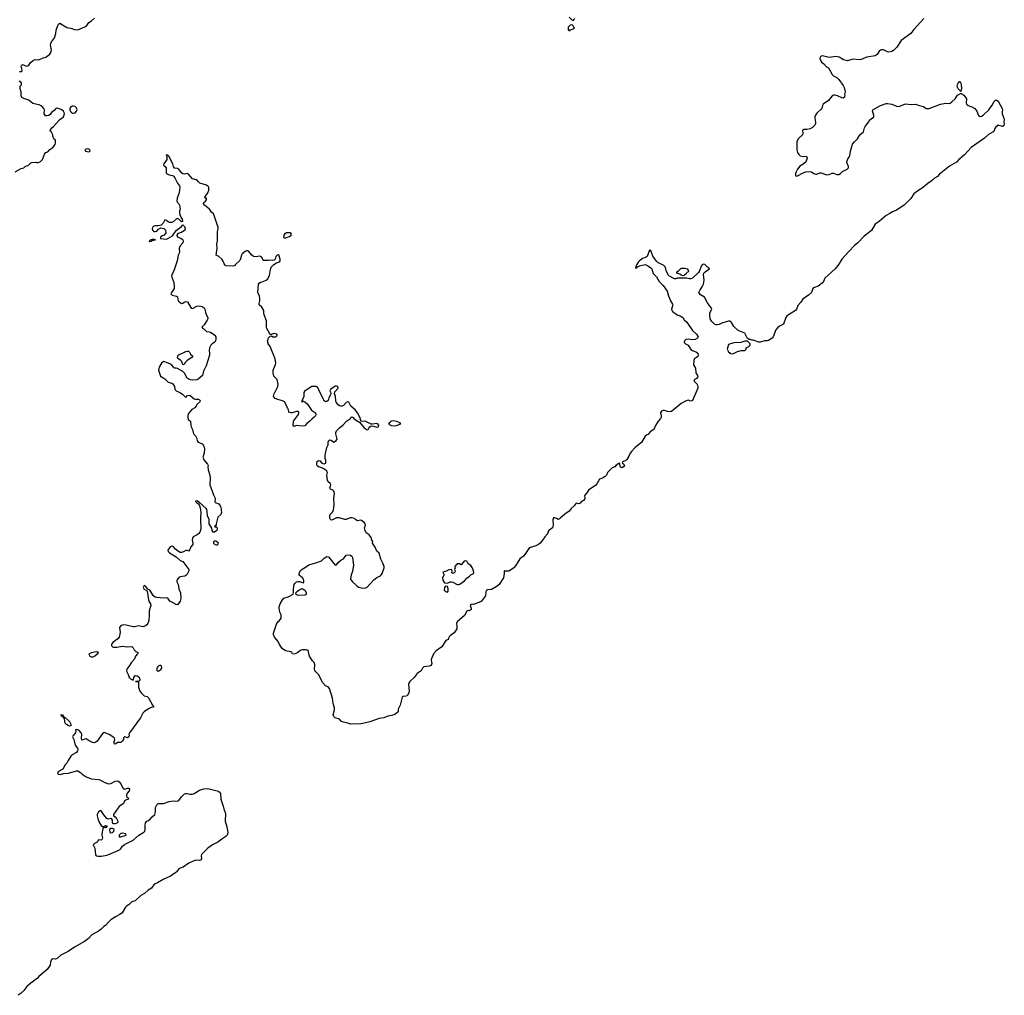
# Model space of a CAD drawing. Header units: inches. Extents: x 2221774 to 2440637, y 201306 to 357559.
# Tile 198 of 245: x 2426411 to 2440637, y 248216 to 262312. Entities that reach past the tile are written whole.
import ezdxf

# ---------------------------------------------------------------- set-up
doc = ezdxf.new("R2010")
doc.units = ezdxf.units.IN
doc.header["$MEASUREMENT"] = 0
for name, color, linetype in [('C4224', 7, 'Continuous'), ('C4225', 7, 'Continuous'), ('C4226', 7, 'Continuous'), ('C4235', 7, 'Continuous'), ('C4236', 7, 'Continuous'), ('C4246', 7, 'Continuous')]:
    doc.layers.add(name, color=color, linetype=linetype)

msp = doc.modelspace()

# ---------------------------------------------------------------- linework, layer by layer
at = {"layer": 'C4224', "color": 5, "elevation": 20}
msp.add_lwpolyline([(2428676, 250000), (2428669, 249991), (2428590, 249937), (2428484, 249890), (2428400, 249840), (2428370, 249827), (2428350, 249812), (2428316, 249764), (2428267, 249733), (2428213, 249687), (2428162, 249658), (2428077, 249583), (2428030, 249565), (2427995, 249530), (2427956, 249504), (2427941, 249490), (2427892, 249408), (2427858, 249382), (2427794, 249350), (2427730, 249305), (2427690, 249270), (2427650, 249224), (2427626, 249210), (2427589, 249170), (2427550, 249142), (2427452, 249090), (2427403, 249037), (2427346, 248994), (2427201, 248910), (2427109, 248850), (2427006, 248794), (2426950, 248746), (2426930, 248739), (2426890, 248745), (2426870, 248735), (2426858, 248702), (2426849, 248650), (2426807, 248590), (2426689, 248490), (2426670, 248463), (2426570, 248390), (2426515, 248345), (2426472, 248288), (2426430, 248245), (2426390, 248216)], dxfattribs=at)
at = {"layer": 'C4225', "color": 5, "elevation": 20}
for points in [[(2428667, 260000), (2428690, 259952), (2428719, 259910), (2428726, 259890), (2428714, 259810), (2428686, 259734), (2428682, 259690), (2428689, 259669), (2428712, 259652), (2428722, 259630), (2428728, 259572), (2428721, 259550), (2428719, 259510), (2428739, 259459), (2428756, 259430), (2428762, 259398), (2428750, 259391), (2428711, 259431), (2428690, 259439), (2428670, 259431), (2428630, 259391), (2428610, 259382), (2428576, 259384), (2428554, 259390), (2428532, 259410), (2428510, 259422), (2428485, 259370), (2428456, 259344), (2428410, 259335), (2428365, 259335), (2428349, 259331), (2428338, 259322), (2428325, 259295), (2428329, 259271), (2428350, 259253), (2428370, 259250), (2428390, 259257), (2428416, 259284), (2428450, 259305), (2428494, 259295), (2428519, 259270), (2428523, 259230), (2428499, 259201), (2428470, 259191), (2428445, 259170), (2428446, 259150), (2428530, 259143), (2428550, 259149), (2428618, 259190), (2428670, 259268), (2428743, 259317), (2428770, 259346), (2428790, 259326), (2428802, 259290), (2428795, 259270), (2428750, 259238), (2428698, 259222), (2428686, 259210), (2428682, 259198), (2428682, 259190), (2428695, 259170), (2428737, 259157), (2428760, 259140), (2428769, 259130), (2428772, 259110), (2428766, 259090), (2428730, 259044), (2428720, 259020), (2428717, 259010), (2428722, 258950), (2428700, 258910), (2428684, 258830), (2428643, 258697), (2428606, 258610), (2428608, 258590), (2428637, 258517), (2428645, 258450), (2428642, 258430), (2428602, 258370), (2428597, 258350), (2428613, 258330), (2428677, 258317), (2428690, 258310), (2428701, 258250), (2428750, 258213), (2428770, 258215), (2428788, 258232), (2428810, 258239), (2428834, 258234), (2428890, 258143), (2428910, 258140), (2428970, 258171), (2429010, 258179), (2429047, 258167), (2429074, 258150), (2429088, 258128), (2429102, 258062), (2429129, 258010), (2429129, 257990), (2429122, 257970), (2429078, 257902), (2429044, 257870), (2429055, 257850), (2429070, 257843), (2429110, 257806), (2429150, 257803), (2429170, 257796), (2429230, 257753), (2429245, 257730), (2429245, 257695), (2429241, 257670), (2429230, 257651), (2429190, 257627), (2429172, 257608), (2429152, 257570), (2429148, 257530), (2429155, 257490), (2429155, 257465), (2429127, 257390), (2429105, 257310), (2429067, 257233), (2429050, 257170), (2428990, 257116), (2428970, 257109), (2428910, 257105), (2428881, 257110), (2428844, 257124), (2428830, 257134), (2428790, 257203), (2428767, 257227), (2428690, 257271), (2428670, 257277), (2428650, 257277), (2428631, 257290), (2428614, 257314), (2428590, 257334), (2428530, 257358), (2428510, 257370), (2428490, 257372), (2428461, 257350), (2428425, 257290), (2428417, 257250), (2428443, 257163), (2428510, 257123), (2428557, 257077), (2428610, 257060), (2428625, 257050), (2428649, 257010), (2428651, 256970), (2428670, 256948), (2428725, 256925), (2428762, 256902), (2428810, 256855), (2428836, 256884), (2428870, 256889), (2428934, 256834), (2428949, 256829), (2428990, 256829), (2429010, 256820), (2429018, 256810), (2429014, 256790), (2428972, 256750), (2428950, 256711), (2428900, 256680), (2428845, 256615), (2428838, 256590), (2428839, 256559), (2428850, 256530), (2428881, 256510), (2428882, 256450), (2428887, 256430), (2428910, 256390), (2428915, 256350), (2428923, 256330), (2428950, 256299), (2428967, 256270), (2428976, 256230), (2428991, 256210), (2429050, 256183), (2429070, 256150), (2429079, 256110), (2429075, 256050), (2429058, 255990), (2429060, 255980), (2429072, 255952), (2429125, 255890), (2429133, 255870), (2429129, 255851), (2429133, 255810), (2429157, 255730), (2429164, 255690), (2429159, 255590), (2429210, 255449), (2429232, 255410), (2429236, 255384), (2429230, 255346), (2429235, 255335), (2429290, 255316), (2429309, 255290), (2429318, 255270), (2429326, 255194), (2429315, 255165), (2429274, 255126), (2429248, 255028), (2429248, 255012), (2429242, 254998), (2429226, 254990), (2429230, 254986), (2429250, 254986), (2429266, 254970), (2429266, 254950), (2429258, 254930), (2429226, 254910), (2429206, 254906), (2429192, 254930), (2429187, 254967), (2429147, 255030), (2429148, 255090), (2429125, 255145), (2429122, 255210), (2429113, 255233), (2429103, 255250), (2429010, 255336), (2428970, 255359), (2428950, 255354), (2428949, 255350), (2428962, 255342), (2428969, 255330), (2428995, 255315), (2429003, 255303), (2429018, 255258), (2429029, 255190), (2429021, 255110), (2429028, 254950), (2429015, 254910), (2429000, 254890), (2428976, 254870), (2428918, 254842), (2428906, 254814), (2428903, 254790), (2428913, 254750), (2428913, 254730), (2428886, 254694), (2428870, 254657), (2428850, 254635), (2428830, 254645), (2428810, 254645), (2428776, 254624), (2428750, 254616), (2428730, 254615), (2428707, 254627), (2428663, 254663), (2428630, 254700), (2428610, 254705), (2428584, 254696), (2428550, 254650), (2428555, 254630), (2428576, 254610), (2428670, 254553), (2428730, 254497), (2428770, 254485), (2428857, 254370), (2428854, 254350), (2428828, 254290), (2428795, 254270), (2428730, 254261), (2428710, 254251), (2428691, 254230), (2428683, 254210), (2428683, 254190), (2428699, 254150), (2428708, 254090), (2428732, 254030), (2428740, 253950), (2428729, 253910), (2428690, 253858), (2428670, 253864), (2428630, 253888), (2428580, 253910), (2428550, 253952), (2428530, 253957), (2428490, 253956), (2428390, 253963), (2428370, 253969), (2428346, 253990), (2428290, 254070), (2428264, 254084), (2428230, 254127), (2428210, 254136), (2428197, 254110), (2428203, 254090), (2428210, 254082), (2428245, 254065), (2428253, 254053), (2428273, 253930), (2428283, 253903), (2428303, 253870), (2428307, 253850), (2428280, 253770), (2428281, 253710), (2428275, 253630), (2428261, 253590), (2428246, 253570), (2428221, 253550), (2428190, 253540), (2428130, 253555), (2428070, 253540), (2428050, 253539), (2427950, 253564), (2427910, 253567), (2427881, 253559), (2427867, 253550), (2427854, 253530), (2427861, 253461), (2427855, 253410), (2427848, 253390), (2427830, 253367), (2427760, 253320), (2427739, 253290), (2427737, 253270), (2427741, 253261), (2427751, 253251), (2427768, 253248), (2427815, 253245), (2427890, 253261), (2427930, 253258), (2427970, 253249), (2428030, 253254), (2428050, 253235), (2428067, 253207), (2428090, 253182), (2428122, 253170), (2428113, 253150), (2428084, 253116), (2428063, 253070), (2428020, 253020), (2427998, 252982), (2427957, 252930), (2427953, 252910), (2427957, 252890), (2427979, 252850), (2427993, 252810), (2428014, 252790), (2428050, 252769), (2428057, 252783), (2428060, 252810), (2428075, 252830), (2428090, 252836), (2428110, 252834), (2428135, 252815), (2428146, 252770), (2428128, 252752), (2428086, 252750), (2428127, 252747), (2428129, 252670), (2428149, 252610), (2428170, 252583), (2428210, 252545), (2428252, 252532), (2428270, 252515), (2428328, 252408), (2428346, 252390), (2428342, 252378), (2428310, 252374), (2428270, 252356), (2428208, 252312), (2428190, 252295), (2428154, 252226), (2427997, 252010), (2427988, 251990), (2427994, 251970), (2427988, 251950), (2427970, 251938), (2427944, 251944), (2427932, 251952), (2427926, 251950), (2427910, 251934), (2427909, 251910), (2427890, 251886), (2427870, 251871), (2427830, 251867), (2427790, 251843), (2427779, 251850), (2427771, 251870), (2427784, 251910), (2427779, 251930), (2427759, 251950), (2427705, 251985), (2427670, 252001), (2427630, 252013), (2427610, 252004), (2427530, 251890), (2427510, 251873), (2427490, 251866), (2427470, 251867), (2427430, 251883), (2427370, 251920), (2427350, 251918), (2427310, 251904), (2427302, 251930), (2427309, 251990), (2427299, 252010), (2427270, 252040), (2427250, 252052), (2427230, 252056), (2427215, 252050), (2427220, 252030), (2427216, 252010), (2427182, 251970), (2427172, 251950), (2427194, 251910), (2427213, 251830), (2427245, 251785), (2427250, 251770), (2427248, 251750), (2427234, 251726), (2427170, 251690), (2427152, 251670), (2427113, 251610), (2427094, 251570), (2427070, 251548), (2427035, 251485), (2426973, 251450), (2426959, 251430), (2426969, 251410), (2426994, 251406), (2427050, 251421), (2427114, 251426), (2427230, 251461), (2427250, 251459), (2427290, 251435), (2427315, 251410), (2427371, 251371), (2427450, 251342), (2427550, 251336), (2427570, 251330), (2427630, 251294), (2427690, 251270), (2427730, 251278), (2427790, 251311), (2427830, 251314), (2427850, 251300), (2427870, 251272), (2427897, 251217), (2427910, 251200), (2427930, 251195), (2427970, 251208), (2427988, 251208), (2427996, 251196), (2427998, 251190), (2427991, 251170), (2427964, 251136), (2427954, 251110), (2427956, 251090), (2427961, 251081), (2427976, 251070), (2427984, 251050), (2427942, 251038), (2427931, 251029), (2427910, 250986), (2427850, 250944), (2427833, 250927), (2427764, 250830), (2427768, 250808), (2427790, 250793), (2427810, 250771), (2427821, 250750), (2427829, 250730), (2427823, 250710), (2427816, 250704), (2427790, 250694), (2427770, 250692), (2427758, 250698), (2427750, 250710), (2427750, 250745), (2427740, 250760), (2427730, 250770), (2427690, 250763), (2427670, 250770), (2427625, 250825), (2427590, 250880), (2427570, 250883), (2427562, 250878), (2427550, 250866), (2427530, 250830), (2427528, 250810), (2427543, 250750), (2427570, 250698), (2427590, 250672), (2427610, 250654), (2427630, 250655), (2427650, 250668), (2427667, 250667), (2427673, 250650), (2427650, 250638), (2427630, 250642), (2427610, 250625), (2427597, 250550), (2427596, 250530), (2427606, 250490), (2427601, 250470), (2427590, 250459), (2427550, 250461), (2427529, 250430), (2427492, 250410), (2427474, 250390), (2427496, 250344), (2427504, 250244), (2427518, 250230), (2427545, 250225), (2427593, 250227), (2427670, 250242), (2427710, 250254), (2427833, 250307), (2427868, 250330), (2427895, 250370), (2427924, 250396), (2428050, 250458), (2428130, 250530), (2428205, 250575), (2428217, 250590), (2428222, 250610), (2428223, 250670), (2428231, 250710), (2428247, 250733), (2428270, 250741), (2428290, 250757), (2428323, 250797), (2428365, 250830), (2428374, 250866), (2428371, 250930), (2428390, 250968), (2428410, 250988), (2428489, 250989), (2428570, 251015), (2428630, 251027), (2428690, 251021), (2428710, 251030), (2428750, 251085), (2428790, 251125), (2428810, 251131), (2428829, 251131), (2428870, 251120), (2428910, 251123), (2428930, 251131), (2429010, 251180), (2429070, 251200), (2429110, 251204), (2429150, 251200), (2429264, 251170), (2429290, 251160), (2429306, 251146), (2429313, 251130), (2429319, 251050), (2429351, 250950), (2429360, 250910), (2429385, 250845), (2429380, 250730), (2429403, 250650), (2429416, 250570), (2429414, 250546), (2429409, 250530), (2429389, 250510), (2429330, 250473), (2429275, 250430), (2429198, 250390), (2429130, 250344), (2429038, 250250), (2429033, 250230), (2429040, 250190), (2429025, 250170), (2429010, 250164), (2428950, 250167), (2428853, 250127), (2428772, 250070), (2428715, 250050), (2428676, 250000)], [(2430000, 258835), (2429931, 258831), (2429915, 258870), (2429891, 258891), (2429870, 258894), (2429830, 258888), (2429790, 258891), (2429763, 258910), (2429723, 258963), (2429710, 258971), (2429690, 258974), (2429670, 258964), (2429627, 258930), (2429614, 258910), (2429602, 258858), (2429590, 258832), (2429526, 258770), (2429522, 258758), (2429490, 258752), (2429390, 258754), (2429366, 258786), (2429355, 258815), (2429332, 258850), (2429290, 258892), (2429252, 258912), (2429262, 259010), (2429258, 259070), (2429267, 259113), (2429267, 259250), (2429278, 259290), (2429278, 259310), (2429223, 259483), (2429209, 259509), (2429183, 259530), (2429153, 259573), (2429081, 259630), (2429065, 259650), (2429071, 259670), (2429096, 259690), (2429111, 259711), (2429111, 259731), (2429090, 259734), (2429086, 259750), (2429128, 259812), (2429146, 259850), (2429142, 259890), (2429110, 259921), (2429016, 259950), (2428992, 259970), (2428970, 259998), (2428962, 260000)], [(2430000, 257818), (2429983, 257850), (2429979, 257870), (2429979, 257959), (2429941, 258050), (2429938, 258070), (2429940, 258110), (2429910, 258157), (2429869, 258190), (2429869, 258210), (2429879, 258250), (2429879, 258290), (2429875, 258315), (2429850, 258370), (2429863, 258490), (2429870, 258504), (2429890, 258519), (2429930, 258528), (2429973, 258550), (2429994, 258570), (2430000, 258581)], [(2430000, 257639), (2429990, 257670), (2430000, 257696)]]:
    msp.add_lwpolyline(points, dxfattribs=at)
for points in [[(2428290, 259104), (2428282, 259110), (2428302, 259130), (2428330, 259139), (2428350, 259142), (2428371, 259131), (2428323, 259117), (2428310, 259107)], [(2428770, 257325), (2428753, 257373), (2428734, 257394), (2428697, 257417), (2428692, 257430), (2428698, 257450), (2428710, 257470), (2428810, 257517), (2428830, 257523), (2428850, 257521), (2428865, 257510), (2428881, 257480), (2428911, 257450), (2428896, 257430), (2428830, 257389), (2428803, 257357), (2428790, 257334)], [(2429243, 254777), (2429224, 254776), (2429211, 254769), (2429211, 254750), (2429231, 254730), (2429250, 254723), (2429270, 254727), (2429275, 254730), (2429281, 254750), (2429261, 254770)], [(2427450, 253102), (2427430, 253109), (2427419, 253130), (2427415, 253150), (2427448, 253170), (2427490, 253180), (2427524, 253184), (2427538, 253178), (2427544, 253170), (2427530, 253144), (2427490, 253113), (2427470, 253104)], [(2428450, 252983), (2428430, 252981), (2428410, 252973), (2428387, 252930), (2428392, 252912), (2428410, 252898), (2428430, 252907), (2428453, 252927), (2428463, 252950), (2428461, 252970)], [(2427042, 252242), (2427050, 252242), (2427054, 252234), (2427070, 252230), (2427132, 252170), (2427150, 252136), (2427150, 252109), (2427130, 252104), (2427110, 252112), (2427085, 252130), (2427068, 252150), (2427061, 252170), (2427056, 252216), (2427039, 252239), (2427030, 252239), (2427014, 252250), (2427008, 252270), (2427010, 252275), (2427030, 252270), (2427046, 252250)], [(2427750, 250628), (2427730, 250626), (2427710, 250610), (2427715, 250575), (2427730, 250565), (2427750, 250569), (2427772, 250590), (2427776, 250610), (2427763, 250623)], [(2427890, 250560), (2427870, 250554), (2427849, 250530), (2427847, 250510), (2427850, 250505), (2427870, 250505), (2427947, 250530), (2427943, 250550)]]:
    msp.add_lwpolyline(points, close=True, dxfattribs=at)
at = {"layer": 'C4226', "color": 5}
for points, elevation in [([(2426410, 261564), (2426430, 261565), (2426448, 261572), (2426444, 261610), (2426433, 261630), (2426437, 261650), (2426450, 261663), (2426510, 261640), (2426530, 261644), (2426543, 261657), (2426567, 261693), (2426610, 261729), (2426635, 261735), (2426689, 261731), (2426750, 261761), (2426790, 261771), (2426844, 261816), (2426862, 261838), (2426872, 261870), (2426858, 261950), (2426863, 261970), (2426872, 261990), (2426913, 262050), (2426934, 262110), (2426939, 262161), (2426961, 262230), (2426970, 262245), (2426990, 262263), (2427090, 262199), (2427150, 262187), (2427202, 262170), (2427250, 262165), (2427350, 262207), (2427379, 262230), (2427410, 262271), (2427450, 262296), (2427490, 262333)], 40), ([(2426347, 260113), (2426430, 260161), (2426470, 260172), (2426489, 260191), (2426510, 260202), (2426534, 260206), (2426570, 260242), (2426586, 260250), (2426650, 260252), (2426670, 260242), (2426710, 260262), (2426738, 260290), (2426769, 260371), (2426789, 260391), (2426816, 260404), (2426846, 260434), (2426890, 260465), (2426922, 260510), (2426928, 260530), (2426926, 260570), (2426906, 260590), (2426888, 260630), (2426888, 260650), (2426870, 260686), (2426856, 260696), (2426849, 260710), (2426875, 260750), (2426895, 260765), (2426992, 260868), (2427044, 260910), (2427059, 260950), (2427055, 260970), (2427042, 260990), (2427010, 261015), (2426954, 261034), (2426934, 261030), (2426910, 260998), (2426872, 260970), (2426850, 260942), (2426830, 260929), (2426803, 260923), (2426785, 260925), (2426764, 260950), (2426769, 261010), (2426762, 261030), (2426730, 261062), (2426690, 261084), (2426665, 261085), (2426602, 261102), (2426542, 261150), (2426472, 261172), (2426441, 261190), (2426434, 261210), (2426432, 261270), (2426418, 261310), (2426416, 261330), (2426419, 261350), (2426435, 261370), (2426435, 261395), (2426428, 261408), (2426403, 261423)], 40), ([(2428962, 260000), (2428910, 260013), (2428850, 260082), (2428830, 260088), (2428790, 260080), (2428770, 260083), (2428750, 260097), (2428710, 260150), (2428690, 260162), (2428649, 260169), (2428633, 260190), (2428624, 260230), (2428603, 260263), (2428570, 260333), (2428550, 260355), (2428530, 260361), (2428526, 260350), (2428535, 260335), (2428536, 260290), (2428519, 260261), (2428492, 260230), (2428489, 260210), (2428512, 260190), (2428526, 260170), (2428525, 260105), (2428534, 260090), (2428569, 260070), (2428619, 260059), (2428636, 260050), (2428658, 260018), (2428667, 260000)], 20)]:
    msp.add_lwpolyline(points, dxfattribs=dict(at, elevation=elevation))
at = {"layer": 'C4226', "color": 5, "elevation": 40}
for points in [[(2427190, 261062), (2427170, 261061), (2427150, 261053), (2427137, 261030), (2427135, 261010), (2427144, 260984), (2427170, 260963), (2427190, 260961), (2427210, 260967), (2427234, 260990), (2427239, 261010), (2427230, 261038), (2427210, 261056)], [(2427390, 260445), (2427370, 260441), (2427351, 260430), (2427362, 260410), (2427410, 260405), (2427428, 260410), (2427424, 260430), (2427410, 260441)]]:
    msp.add_lwpolyline(points, close=True, dxfattribs=at)
at = {"layer": 'C4235', "color": 5, "elevation": 20}
for points in [[(2439604, 260000), (2439581, 259979), (2439530, 259946), (2439450, 259880), (2439402, 259850), (2439330, 259794), (2439287, 259730), (2439189, 259630), (2439079, 259561), (2439022, 259538), (2438982, 259510), (2438930, 259483), (2438830, 259394), (2438770, 259357), (2438716, 259264), (2438614, 259186), (2438518, 259082), (2438473, 259047), (2438390, 258963), (2438292, 258850), (2438236, 258764), (2438193, 258710), (2438045, 258575), (2438024, 258530), (2438010, 258510), (2437950, 258462), (2437896, 258444), (2437873, 258430), (2437851, 258369), (2437810, 258330), (2437760, 258300), (2437728, 258272), (2437699, 258230), (2437656, 258184), (2437647, 258170), (2437634, 258130), (2437618, 258110), (2437519, 258050), (2437494, 258030), (2437481, 258010), (2437448, 257912), (2437390, 257886), (2437358, 257862), (2437336, 257830), (2437299, 257730), (2437282, 257710), (2437230, 257678), (2437209, 257671), (2437170, 257671), (2437110, 257651), (2437090, 257651), (2437010, 257682), (2436990, 257682), (2436970, 257691), (2436950, 257692), (2436925, 257705), (2436890, 257782), (2436790, 257822), (2436730, 257881), (2436695, 257935), (2436670, 257954), (2436650, 257956), (2436590, 257935), (2436567, 257933), (2436518, 257910), (2436490, 257902), (2436470, 257905), (2436450, 257915), (2436410, 257950), (2436386, 257990), (2436382, 258050), (2436384, 258076), (2436411, 258130), (2436406, 258146), (2436385, 258170), (2436350, 258222), (2436304, 258304), (2436250, 258338), (2436225, 258370), (2436241, 258410), (2436271, 258450), (2436291, 258490), (2436299, 258550), (2436293, 258630), (2436298, 258650), (2436314, 258670), (2436378, 258710), (2436365, 258730), (2436350, 258734), (2436310, 258774), (2436290, 258779), (2436270, 258769), (2436256, 258750), (2436235, 258685), (2436219, 258661), (2436130, 258575), (2436110, 258568), (2436088, 258568), (2436050, 258576), (2435990, 258579), (2435910, 258575), (2435890, 258567), (2435870, 258568), (2435788, 258610), (2435750, 258685), (2435749, 258710), (2435739, 258739), (2435718, 258758), (2435630, 258806), (2435610, 258823), (2435557, 258897), (2435530, 258976), (2435510, 258982), (2435476, 258890), (2435461, 258879), (2435410, 258863), (2435367, 258830), (2435348, 258810), (2435324, 258770), (2435310, 258726), (2435330, 258729), (2435337, 258743), (2435364, 258756), (2435450, 258775), (2435482, 258762), (2435530, 258727), (2435544, 258710), (2435565, 258645), (2435610, 258596), (2435648, 258528), (2435708, 258470), (2435765, 258390), (2435784, 258324), (2435816, 258250), (2435843, 258203), (2435846, 258190), (2435827, 258130), (2435833, 258110), (2435850, 258090), (2435890, 258060), (2435910, 258048), (2435953, 258033), (2435990, 258010), (2436014, 257974), (2436050, 257941), (2436130, 257823), (2436190, 257769), (2436212, 257730), (2436206, 257710), (2436170, 257690), (2436128, 257688), (2436070, 257698), (2436034, 257690), (2436016, 257670), (2436013, 257650), (2436030, 257629), (2436070, 257609), (2436110, 257547), (2436131, 257531), (2436190, 257510), (2436210, 257493), (2436216, 257476), (2436210, 257444), (2436192, 257430), (2436163, 257417), (2436150, 257390), (2436146, 257326), (2436175, 257275), (2436182, 257210), (2436206, 257170), (2436210, 257150), (2436192, 257128), (2436157, 257110), (2436154, 257090), (2436193, 257053), (2436205, 257030), (2436210, 257010), (2436207, 256990), (2436134, 256810), (2436110, 256799), (2436070, 256813), (2436030, 256800), (2435970, 256767), (2435827, 256653), (2435810, 256648), (2435770, 256653), (2435726, 256666), (2435710, 256666), (2435684, 256656), (2435672, 256630), (2435679, 256590), (2435679, 256570), (2435672, 256548), (2435637, 256510), (2435596, 256450), (2435574, 256390), (2435522, 256358), (2435490, 256318), (2435470, 256314), (2435450, 256296), (2435396, 256204), (2435305, 256130), (2435250, 256071), (2435233, 256050), (2435214, 256005), (2435183, 255957), (2435170, 255945), (2435135, 255930), (2435123, 255917), (2435118, 255910), (2435142, 255890), (2435149, 255870), (2435134, 255850), (2435110, 255836), (2435090, 255846), (2435085, 255855), (2435080, 255900), (2435070, 255902), (2435030, 255878), (2435009, 255851), (2434970, 255839), (2434921, 255790), (2434905, 255770), (2434888, 255732), (2434870, 255710), (2434834, 255686), (2434787, 255673), (2434750, 255607), (2434733, 255587), (2434630, 255514), (2434606, 255474), (2434576, 255444), (2434572, 255430), (2434578, 255410), (2434574, 255390), (2434556, 255364), (2434530, 255350), (2434510, 255325), (2434490, 255316), (2434450, 255325), (2434421, 255290), (2434379, 255250), (2434350, 255211), (2434286, 255170), (2434248, 255132), (2434223, 255117), (2434210, 255102), (2434190, 255092), (2434167, 255107), (2434130, 255118), (2434126, 255114), (2434113, 255087), (2434121, 255010), (2434110, 254971), (2434057, 254930), (2434044, 254910), (2434036, 254884), (2433998, 254842), (2433965, 254790), (2433930, 254751), (2433905, 254730), (2433870, 254711), (2433792, 254688), (2433767, 254673), (2433710, 254585), (2433690, 254563), (2433638, 254522), (2433577, 254423), (2433550, 254393), (2433490, 254351), (2433474, 254346), (2433423, 254343), (2433409, 254350), (2433410, 254310), (2433401, 254250), (2433337, 254150), (2433311, 254129), (2433230, 254077), (2433170, 254073), (2433157, 254063), (2433147, 254047), (2433142, 253990), (2433083, 253910), (2433070, 253902), (2432970, 253864), (2432950, 253866), (2432930, 253861), (2432919, 253850), (2432934, 253810), (2432934, 253790), (2432910, 253771), (2432890, 253775), (2432870, 253766), (2432838, 253702), (2432734, 253610), (2432723, 253590), (2432729, 253550), (2432729, 253510), (2432690, 253452), (2432630, 253411), (2432622, 253398), (2432609, 253390), (2432608, 253372), (2432602, 253358), (2432570, 253342), (2432510, 253251), (2432428, 253192), (2432389, 253150), (2432357, 253070), (2432359, 253030), (2432365, 253010), (2432357, 252983), (2432326, 252970), (2432250, 252961), (2432230, 252945), (2432210, 252906), (2432156, 252864), (2432112, 252808), (2432046, 252750), (2432032, 252728), (2432027, 252710), (2432039, 252610), (2432035, 252585), (2432010, 252544), (2431990, 252537), (2431950, 252534), (2431936, 252524), (2431909, 252410), (2431877, 252350), (2431878, 252310), (2431830, 252275), (2431790, 252260), (2431730, 252251), (2431673, 252227), (2431606, 252214), (2431471, 252169), (2431370, 252142), (2431310, 252133), (2431250, 252137), (2431190, 252135), (2431152, 252150), (2431084, 252164), (2431057, 252177), (2431030, 252205), (2430970, 252225), (2430950, 252244), (2430941, 252270), (2430959, 252341), (2430959, 252370), (2430942, 252430), (2430930, 252510), (2430887, 252647), (2430870, 252671), (2430828, 252688), (2430790, 252731), (2430730, 252850), (2430690, 252888), (2430676, 252910), (2430670, 252930), (2430673, 252990), (2430666, 253026), (2430641, 253050), (2430611, 253091), (2430597, 253117), (2430588, 253150), (2430585, 253185), (2430578, 253198), (2430550, 253210), (2430492, 253208), (2430464, 253196), (2430428, 253170), (2430390, 253151), (2430370, 253147), (2430352, 253152), (2430342, 253170), (2430330, 253178), (2430250, 253191), (2430205, 253225), (2430165, 253285), (2430146, 253330), (2430092, 253390), (2430076, 253430), (2430077, 253450), (2430122, 253578), (2430145, 253615), (2430165, 253630), (2430190, 253666), (2430191, 253711), (2430170, 253754), (2430161, 253810), (2430161, 253830), (2430173, 253870), (2430207, 253930), (2430228, 253952), (2430290, 253974), (2430361, 254010), (2430368, 254030), (2430365, 254075), (2430370, 254126), (2430376, 254150), (2430390, 254173), (2430410, 254189), (2430430, 254193), (2430453, 254193), (2430510, 254178), (2430515, 254185), (2430518, 254210), (2430511, 254230), (2430495, 254250), (2430450, 254287), (2430448, 254310), (2430468, 254352), (2430490, 254372), (2430540, 254400), (2430590, 254438), (2430690, 254463), (2430770, 254492), (2430810, 254530), (2430850, 254555), (2430874, 254550), (2430971, 254429), (2430990, 254438), (2431011, 254469), (2431050, 254502), (2431090, 254524), (2431130, 254573), (2431161, 254579), (2431190, 254577), (2431210, 254563), (2431220, 254540), (2431235, 254430), (2431219, 254341), (2431201, 254290), (2431190, 254230), (2431219, 254190), (2431270, 254146), (2431286, 254126), (2431311, 254111), (2431370, 254099), (2431410, 254103), (2431430, 254114), (2431530, 254219), (2431570, 254252), (2431623, 254277), (2431647, 254310), (2431676, 254390), (2431675, 254410), (2431659, 254459), (2431630, 254519), (2431606, 254606), (2431570, 254631), (2431548, 254690), (2431508, 254750), (2431512, 254772), (2431505, 254785), (2431494, 254790), (2431498, 254810), (2431493, 254813), (2431490, 254831), (2431461, 254870), (2431419, 254899), (2431401, 254930), (2431391, 254970), (2431405, 255010), (2431403, 255030), (2431390, 255046), (2431350, 255075), (2431339, 255079), (2431290, 255070), (2431270, 255084), (2431247, 255107), (2431216, 255116), (2431187, 255113), (2431130, 255090), (2431110, 255092), (2431030, 255115), (2430990, 255116), (2430930, 255084), (2430910, 255079), (2430901, 255090), (2430893, 255110), (2430891, 255150), (2430897, 255163), (2430930, 255197), (2430945, 255230), (2430950, 255258), (2430955, 255310), (2430949, 255391), (2430960, 255470), (2430956, 255490), (2430947, 255507), (2430936, 255516), (2430901, 255530), (2430891, 255550), (2430904, 255570), (2430907, 255590), (2430897, 255610), (2430870, 255634), (2430857, 255657), (2430850, 255730), (2430859, 255770), (2430851, 255790), (2430817, 255817), (2430778, 255838), (2430727, 255850), (2430710, 255867), (2430702, 255890), (2430702, 255910), (2430710, 255929), (2430730, 255943), (2430750, 255936), (2430770, 255909), (2430790, 255898), (2430810, 255896), (2430834, 255906), (2430832, 255948), (2430824, 255970), (2430826, 256026), (2430848, 256130), (2430868, 256170), (2430869, 256210), (2430876, 256230), (2430890, 256243), (2430910, 256239), (2430950, 256209), (2430984, 256230), (2430996, 256250), (2430977, 256330), (2430978, 256350), (2430986, 256370), (2431030, 256413), (2431084, 256456), (2431131, 256510), (2431191, 256550), (2431205, 256570), (2431210, 256573), (2431230, 256564), (2431237, 256550), (2431261, 256530), (2431319, 256499), (2431390, 256417), (2431430, 256386), (2431448, 256392), (2431455, 256410), (2431469, 256431), (2431490, 256442), (2431521, 256441), (2431570, 256423), (2431595, 256430), (2431598, 256450), (2431590, 256464), (2431570, 256480), (2431510, 256467), (2431490, 256467), (2431410, 256506), (2431390, 256509), (2431345, 256505), (2431327, 256570), (2431292, 256630), (2431256, 256676), (2431196, 256730), (2431167, 256787), (2431150, 256791), (2431130, 256779), (2431090, 256739), (2431070, 256728), (2431050, 256727), (2431032, 256732), (2431010, 256746), (2430985, 256785), (2430978, 256810), (2430973, 256870), (2430959, 256910), (2430964, 256936), (2431014, 256990), (2431007, 257010), (2430990, 257019), (2430970, 257016), (2430902, 256970), (2430893, 256950), (2430904, 256930), (2430908, 256910), (2430904, 256890), (2430877, 256850), (2430867, 256810), (2430850, 256795), (2430830, 256790), (2430807, 256810), (2430800, 256830), (2430742, 256942), (2430724, 256990), (2430710, 257007), (2430690, 257014), (2430630, 257011), (2430550, 256959), (2430529, 256950), (2430516, 256924), (2430514, 256866), (2430496, 256824), (2430486, 256810), (2430486, 256790), (2430490, 256788), (2430502, 256798), (2430510, 256798), (2430530, 256789), (2430570, 256759), (2430629, 256670), (2430685, 256630), (2430689, 256610), (2430684, 256590), (2430668, 256570), (2430630, 256540), (2430605, 256510), (2430562, 256478), (2430530, 256445), (2430490, 256437), (2430410, 256447), (2430370, 256435), (2430362, 256450), (2430367, 256510), (2430438, 256610), (2430445, 256630), (2430442, 256642), (2430430, 256652), (2430412, 256652), (2430350, 256631), (2430330, 256631), (2430310, 256638), (2430301, 256650), (2430291, 256691), (2430281, 256701), (2430271, 256730), (2430238, 256790), (2430210, 256804), (2430142, 256822), (2430101, 256841), (2430078, 256870), (2430083, 256897), (2430142, 257010), (2430146, 257046), (2430130, 257111), (2430116, 257130), (2430081, 257161), (2430071, 257210), (2430074, 257246), (2430107, 257330), (2430111, 257350), (2430101, 257410), (2430030, 257590), (2430003, 257630), (2430000, 257639)], [(2430000, 258581), (2430022, 258618), (2430035, 258705), (2430046, 258734), (2430085, 258775), (2430122, 258798), (2430165, 258815), (2430174, 258826), (2430174, 258850), (2430153, 258913), (2430150, 258916), (2430130, 258910), (2430120, 258900), (2430111, 258889), (2430101, 258850), (2430090, 258838), (2430070, 258834), (2430024, 258836), (2430000, 258835)], [(2430000, 257696), (2430007, 257713), (2430030, 257738), (2430050, 257742), (2430070, 257730), (2430110, 257730), (2430131, 257750), (2430130, 257754), (2430126, 257770), (2430090, 257778), (2430058, 257770), (2430050, 257762), (2430030, 257762), (2430000, 257818)]]:
    msp.add_lwpolyline(points, dxfattribs=at)
at = {"layer": 'C4235', "color": 5}
for points, elevation in [([(2430250, 259154), (2430235, 259155), (2430227, 259167), (2430230, 259198), (2430250, 259227), (2430265, 259235), (2430317, 259237), (2430330, 259222), (2430330, 259190), (2430310, 259176), (2430290, 259170), (2430270, 259166)], 20), ([(2435990, 258613), (2435970, 258621), (2435950, 258637), (2435906, 258650), (2435908, 258670), (2435930, 258682), (2435965, 258715), (2435979, 258721), (2436020, 258720), (2436054, 258710), (2436070, 258694), (2436074, 258670), (2436050, 258658), (2436039, 258641), (2436010, 258617)], 20), ([(2436890, 257668), (2436830, 257649), (2436730, 257644), (2436650, 257618), (2436632, 257550), (2436650, 257514), (2436665, 257505), (2436674, 257490), (2436710, 257486), (2436726, 257490), (2436780, 257520), (2436833, 257533), (2436890, 257534), (2436906, 257550), (2436907, 257573), (2436946, 257590), (2436966, 257610), (2436966, 257630), (2436927, 257667)], 20), ([(2431830, 256440), (2431790, 256445), (2431756, 256456), (2431745, 256470), (2431758, 256490), (2431779, 256510), (2431790, 256517), (2431810, 256520), (2431856, 256510), (2431898, 256490), (2431911, 256470), (2431850, 256445)], 20), ([(2432850, 254495), (2432832, 254490), (2432790, 254438), (2432766, 254450), (2432750, 254452), (2432730, 254448), (2432723, 254437), (2432712, 254430), (2432705, 254415), (2432694, 254410), (2432702, 254390), (2432694, 254370), (2432702, 254350), (2432698, 254330), (2432690, 254318), (2432668, 254310), (2432655, 254330), (2432658, 254350), (2432648, 254368), (2432610, 254364), (2432561, 254339), (2432525, 254330), (2432542, 254290), (2432522, 254250), (2432526, 254214), (2432550, 254174), (2432590, 254172), (2432630, 254191), (2432649, 254191), (2432670, 254186), (2432730, 254151), (2432750, 254151), (2432770, 254158), (2432836, 254204), (2432870, 254245), (2432910, 254271), (2432930, 254291), (2432970, 254312), (2432973, 254327), (2432970, 254348), (2432950, 254397), (2432930, 254424), (2432892, 254452), (2432870, 254489)], 40), ([(2430433, 253993), (2430406, 254006), (2430402, 254030), (2430423, 254057), (2430460, 254080), (2430490, 254092), (2430532, 254070), (2430550, 254034), (2430550, 254009), (2430530, 253997)], 20), ([(2432570, 254129), (2432557, 254123), (2432550, 254109), (2432546, 254070), (2432561, 254050), (2432590, 254042), (2432604, 254056), (2432604, 254090), (2432590, 254122)], 40)]:
    msp.add_lwpolyline(points, close=True, dxfattribs=dict(at, elevation=elevation))
at = {"layer": 'C4236', "color": 5, "elevation": 20}
for points in [[(2434352, 262350), (2434390, 262309), (2434410, 262301), (2434417, 262310), (2434430, 262330)], [(2439474, 262330), (2439329, 262170), (2439286, 262114), (2439147, 262010), (2439083, 261917), (2439034, 261866), (2439010, 261851), (2438970, 261845), (2438950, 261848), (2438890, 261875), (2438863, 261877), (2438850, 261873), (2438830, 261857), (2438801, 261810), (2438769, 261790), (2438650, 261768), (2438570, 261735), (2438548, 261732), (2438450, 261742), (2438370, 261718), (2438313, 261733), (2438250, 261770), (2438210, 261782), (2438105, 261765), (2438010, 261788), (2437990, 261783), (2437977, 261770), (2437973, 261750), (2437996, 261696), (2438030, 261672), (2438070, 261633), (2438097, 261617), (2438150, 261521), (2438170, 261501), (2438223, 261470), (2438245, 261450), (2438310, 261363), (2438323, 261330), (2438336, 261270), (2438330, 261230), (2438333, 261210), (2438329, 261191), (2438310, 261180), (2438290, 261181), (2438227, 261210), (2438190, 261221), (2438170, 261222), (2438150, 261214), (2438097, 261143), (2438021, 261090), (2438009, 261070), (2438001, 261030), (2437930, 260959), (2437910, 260932), (2437900, 260910), (2437898, 260890), (2437909, 260830), (2437909, 260810), (2437899, 260790), (2437865, 260755), (2437830, 260734), (2437790, 260725), (2437736, 260724), (2437724, 260715), (2437721, 260710), (2437725, 260670), (2437721, 260650), (2437663, 260597), (2437641, 260550), (2437638, 260430), (2437650, 260395), (2437670, 260362), (2437686, 260346), (2437730, 260337), (2437770, 260342), (2437782, 260330), (2437789, 260310), (2437774, 260270), (2437758, 260250), (2437730, 260225), (2437683, 260197), (2437648, 260152), (2437628, 260112), (2437622, 260090), (2437622, 260062), (2437630, 260050), (2437650, 260055), (2437730, 260100), (2437770, 260112), (2437817, 260117), (2437850, 260113), (2437884, 260090), (2437910, 260082), (2437930, 260082), (2437970, 260098), (2437990, 260101), (2438070, 260071), (2438106, 260074), (2438150, 260095), (2438170, 260095), (2438216, 260076), (2438245, 260075), (2438270, 260090), (2438301, 260119), (2438368, 260150), (2438384, 260170), (2438386, 260190), (2438361, 260250), (2438365, 260275), (2438377, 260303), (2438396, 260324), (2438407, 260350), (2438413, 260410), (2438445, 260515), (2438471, 260549), (2438515, 260590), (2438551, 260650), (2438605, 260690), (2438615, 260750), (2438626, 260770), (2438673, 260830), (2438694, 260866), (2438750, 260909), (2438751, 260930), (2438735, 260990), (2438738, 261010), (2438850, 261073), (2438930, 261099), (2438950, 261101), (2439010, 261089), (2439081, 261061), (2439110, 261058), (2439130, 261062), (2439210, 261097), (2439292, 261088), (2439350, 261090), (2439410, 261070), (2439470, 261057), (2439510, 261031), (2439552, 261028), (2439716, 261090), (2439790, 261105), (2439830, 261103), (2439853, 261107), (2439877, 261123), (2439926, 261170), (2439959, 261221), (2440000, 261243)], [(2440000, 261411), (2439990, 261414), (2439970, 261399), (2439954, 261370), (2439951, 261350), (2439970, 261312), (2440000, 261284)], [(2440000, 260308), (2439979, 260290), (2439946, 260254), (2439845, 260195), (2439701, 260079), (2439670, 260045), (2439630, 260024), (2439604, 260000)]]:
    msp.add_lwpolyline(points, dxfattribs=at)
msp.add_lwpolyline([(2434350, 262146), (2434338, 262170), (2434342, 262210), (2434370, 262238), (2434390, 262242), (2434410, 262225), (2434421, 262190), (2434410, 262177), (2434361, 262159)], close=True, dxfattribs=at)
at = {"layer": 'C4246', "color": 5, "elevation": 20}
for points in [[(2440000, 261284), (2440010, 261274), (2440016, 261284), (2440023, 261317), (2440021, 261370), (2440010, 261409), (2440000, 261411)], [(2440000, 261243), (2440010, 261248), (2440050, 261222), (2440083, 261183), (2440089, 261169), (2440086, 261110), (2440093, 261090), (2440115, 261070), (2440170, 261052), (2440210, 261027), (2440242, 260990), (2440266, 260926), (2440290, 260912), (2440310, 260917), (2440330, 260930), (2440412, 261008), (2440462, 261078), (2440490, 261132), (2440510, 261147), (2440530, 261150), (2440550, 261135), (2440607, 261030), (2440609, 261010), (2440604, 260976), (2440606, 260950), (2440629, 260890), (2440633, 260870), (2440629, 260830), (2440637, 260810), (2440630, 260781), (2440610, 260771), (2440550, 260786), (2440510, 260756), (2440494, 260730), (2440489, 260710), (2440474, 260690), (2440410, 260651), (2440350, 260602), (2440157, 260463), (2440060, 260360), (2440000, 260308)]]:
    msp.add_lwpolyline(points, dxfattribs=at)

doc.saveas('drawing.dxf')
